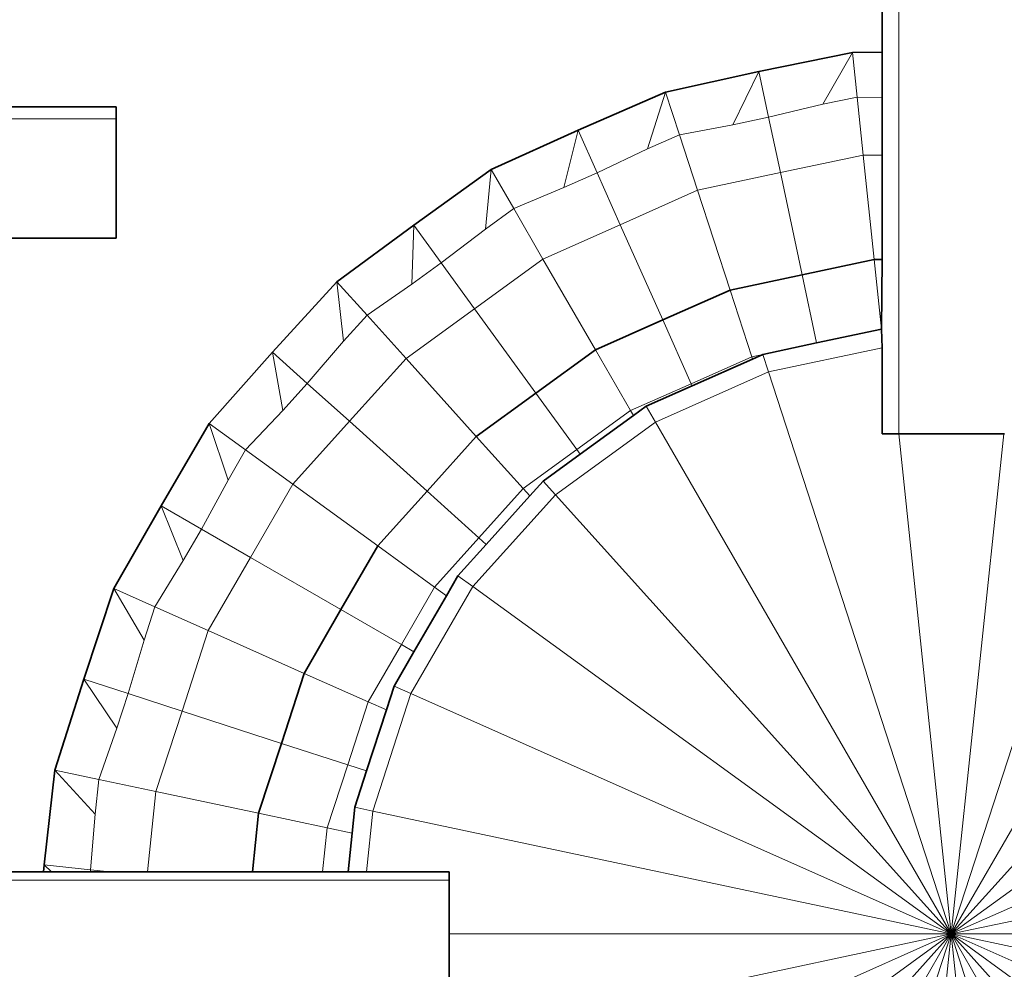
# Model space of a CAD drawing. Header units: inches. Extents: x 0 to 12.9, y 0 to 8.3.
# Tile 13 of 74: x 2.354 to 2.566, y 3.382 to 3.586. Entities that reach past the tile are written whole.
import ezdxf

# ---------------------------------------------------------------- set-up
doc = ezdxf.new("R2010")
doc.units = ezdxf.units.IN
doc.header["$MEASUREMENT"] = 0
doc.layers.add('Default', color=7, linetype='Continuous')

# ---------------------------------------------------------------- blocks, each defined once
blk = doc.blocks.new('MODEL_2')
at = {"lineweight": 0}
for p, q in [((2.54296, 3.49667), (2.54296, 3.70475)), ((2.54296, 3.70475), (2.54296, 3.49667)), ((2.53939, 3.57853), (2.53939, 3.69017)), ((2.53939, 3.69017), (2.53939, 3.57853)), ((2.533, 3.57849), (2.51296, 3.57435)), ((2.51296, 3.57435), (2.533, 3.57849)), ((2.533, 3.57849), (2.52666, 3.56734)), ((2.52666, 3.56734), (2.533, 3.57849)), ((2.53939, 3.57853), (2.533, 3.57849)), ((2.533, 3.57849), (2.53939, 3.57853)), ((2.533, 3.57849), (2.53401, 3.56889)), ((2.53401, 3.56889), (2.533, 3.57849)), ((2.53939, 3.56877), (2.53939, 3.57853)), ((2.53939, 3.57853), (2.53939, 3.56877)), ((2.51296, 3.57435), (2.49297, 3.56998)), ((2.49297, 3.56998), (2.51296, 3.57435)), ((2.51296, 3.57435), (2.50741, 3.56296)), ((2.50741, 3.56296), (2.51296, 3.57435)), ((2.51296, 3.57435), (2.51504, 3.56458)), ((2.51504, 3.56458), (2.51296, 3.57435)), ((2.49297, 3.56998), (2.47423, 3.56177)), ((2.47423, 3.56177), (2.49297, 3.56998)), ((2.49297, 3.56998), (2.4891, 3.55778)), ((2.4891, 3.55778), (2.49297, 3.56998)), ((2.49297, 3.56998), (2.49595, 3.56081)), ((2.49595, 3.56081), (2.49297, 3.56998)), ((2.52666, 3.56734), (2.53401, 3.56889)), ((2.53401, 3.56889), (2.52666, 3.56734)), ((2.53401, 3.56889), (2.53532, 3.55645)), ((2.53939, 3.56877), (2.53401, 3.56889)), ((2.53401, 3.56889), (2.53939, 3.56877)), ((2.53532, 3.55645), (2.53401, 3.56889)), ((2.53939, 3.55645), (2.53939, 3.56877)), ((2.53939, 3.56877), (2.53939, 3.55645)), ((2.37512, 3.56681), (2.23961, 3.56681)), ((2.23961, 3.56681), (2.37512, 3.56681)), ((2.37512, 3.5642), (2.37512, 3.56681)), ((2.37512, 3.56681), (2.37512, 3.5642)), ((2.52666, 3.56734), (2.51504, 3.56458)), ((2.51504, 3.56458), (2.52666, 3.56734)), ((2.22796, 3.5642), (2.37512, 3.5642)), ((2.37512, 3.5642), (2.22796, 3.5642)), ((2.37512, 3.5642), (2.37512, 3.5386)), ((2.37512, 3.5386), (2.37512, 3.5642)), ((2.50741, 3.56296), (2.51504, 3.56458)), ((2.51504, 3.56458), (2.50741, 3.56296)), ((2.51504, 3.56458), (2.51757, 3.55268)), ((2.51757, 3.55268), (2.51504, 3.56458)), ((2.47423, 3.56177), (2.45559, 3.55334)), ((2.45559, 3.55334), (2.47423, 3.56177)), ((2.47423, 3.56177), (2.47117, 3.54946)), ((2.47117, 3.54946), (2.47423, 3.56177)), ((2.47423, 3.56177), (2.47829, 3.55264)), ((2.47829, 3.55264), (2.47423, 3.56177)), ((2.50741, 3.56296), (2.49595, 3.56081)), ((2.49595, 3.56081), (2.50741, 3.56296)), ((2.4891, 3.55778), (2.49595, 3.56081)), ((2.49595, 3.56081), (2.4891, 3.55778)), ((2.49595, 3.56081), (2.49982, 3.54891)), ((2.49982, 3.54891), (2.49595, 3.56081)), ((2.4891, 3.55778), (2.47829, 3.55264)), ((2.47829, 3.55264), (2.4891, 3.55778)), ((2.53532, 3.55645), (2.51757, 3.55268)), ((2.51757, 3.55268), (2.53532, 3.55645)), ((2.53939, 3.55645), (2.53532, 3.55645)), ((2.53532, 3.55645), (2.53767, 3.53407)), ((2.53767, 3.53407), (2.53532, 3.55645)), ((2.53532, 3.55645), (2.53939, 3.55645)), ((2.53939, 3.53407), (2.53939, 3.55645)), ((2.53939, 3.55645), (2.53939, 3.53407)), ((2.45559, 3.55334), (2.43897, 3.54141)), ((2.43897, 3.54141), (2.45559, 3.55334)), ((2.45559, 3.55334), (2.45433, 3.54056)), ((2.45433, 3.54056), (2.45559, 3.55334)), ((2.45559, 3.55334), (2.46042, 3.54497)), ((2.46042, 3.54497), (2.45559, 3.55334)), ((2.47117, 3.54946), (2.47829, 3.55264)), ((2.47829, 3.55264), (2.47117, 3.54946)), ((2.47829, 3.55264), (2.48324, 3.54152)), ((2.48324, 3.54152), (2.47829, 3.55264)), ((2.51757, 3.55268), (2.49982, 3.54891)), ((2.49982, 3.54891), (2.51757, 3.55268)), ((2.52222, 3.53078), (2.51757, 3.55268)), ((2.51757, 3.55268), (2.52222, 3.53078)), ((2.47117, 3.54946), (2.46042, 3.54497)), ((2.46042, 3.54497), (2.47117, 3.54946)), ((2.49982, 3.54891), (2.48324, 3.54152)), ((2.48324, 3.54152), (2.49982, 3.54891)), ((2.50678, 3.5275), (2.49982, 3.54891)), ((2.49982, 3.54891), (2.50678, 3.5275)), ((2.45433, 3.54056), (2.46042, 3.54497)), ((2.46042, 3.54497), (2.45433, 3.54056)), ((2.46042, 3.54497), (2.46667, 3.53415)), ((2.46667, 3.53415), (2.46042, 3.54497)), ((2.43897, 3.54141), (2.42248, 3.52928)), ((2.42248, 3.52928), (2.43897, 3.54141)), ((2.43897, 3.54141), (2.43854, 3.52874)), ((2.43854, 3.52874), (2.43897, 3.54141)), ((2.43897, 3.54141), (2.44484, 3.53332)), ((2.44484, 3.53332), (2.43897, 3.54141)), ((2.45433, 3.54056), (2.44484, 3.53332)), ((2.44484, 3.53332), (2.45433, 3.54056)), ((2.48324, 3.54152), (2.46667, 3.53415)), ((2.46667, 3.53415), (2.48324, 3.54152)), ((2.49235, 3.52108), (2.48324, 3.54152)), ((2.48324, 3.54152), (2.49235, 3.52108)), ((2.37512, 3.5386), (2.23961, 3.5386)), ((2.23961, 3.5386), (2.37512, 3.5386)), ((2.43854, 3.52874), (2.44484, 3.53332)), ((2.44484, 3.53332), (2.43854, 3.52874)), ((2.44484, 3.53332), (2.45199, 3.52348)), ((2.45199, 3.52348), (2.44484, 3.53332)), ((2.46667, 3.53415), (2.45199, 3.52348)), ((2.45199, 3.52348), (2.46667, 3.53415)), ((2.47793, 3.51465), (2.46667, 3.53415)), ((2.46667, 3.53415), (2.47793, 3.51465)), ((2.52222, 3.53078), (2.53767, 3.53407)), ((2.53767, 3.53407), (2.52222, 3.53078)), ((2.53767, 3.53407), (2.53925, 3.5191)), ((2.53925, 3.5191), (2.53767, 3.53407)), ((2.53767, 3.53407), (2.53939, 3.53407)), ((2.53939, 3.53407), (2.53767, 3.53407)), ((2.53925, 3.5191), (2.53939, 3.53407)), ((2.53939, 3.53407), (2.53925, 3.5191)), ((2.50678, 3.5275), (2.52222, 3.53078)), ((2.52222, 3.53078), (2.50678, 3.5275)), ((2.52534, 3.51614), (2.52222, 3.53078)), ((2.52222, 3.53078), (2.52534, 3.51614)), ((2.42248, 3.52928), (2.4087, 3.51415)), ((2.4087, 3.51415), (2.42248, 3.52928)), ((2.42248, 3.52928), (2.42391, 3.51654)), ((2.42391, 3.51654), (2.42248, 3.52928)), ((2.42248, 3.52928), (2.42894, 3.52211)), ((2.42894, 3.52211), (2.42248, 3.52928)), ((2.43854, 3.52874), (2.42894, 3.52211)), ((2.42894, 3.52211), (2.43854, 3.52874)), ((2.49235, 3.52108), (2.50678, 3.5275)), ((2.50678, 3.5275), (2.49235, 3.52108)), ((2.51142, 3.51319), (2.50678, 3.5275)), ((2.50678, 3.5275), (2.51142, 3.51319)), ((2.42391, 3.51654), (2.42894, 3.52211)), ((2.42894, 3.52211), (2.42391, 3.51654)), ((2.42894, 3.52211), (2.43731, 3.51282)), ((2.43731, 3.51282), (2.42894, 3.52211)), ((2.45199, 3.52348), (2.43731, 3.51282)), ((2.43731, 3.51282), (2.45199, 3.52348)), ((2.46514, 3.50537), (2.45199, 3.52348)), ((2.45199, 3.52348), (2.46514, 3.50537)), ((2.47793, 3.51465), (2.49235, 3.52108)), ((2.49235, 3.52108), (2.47793, 3.51465)), ((2.49844, 3.5074), (2.49235, 3.52108)), ((2.49235, 3.52108), (2.49844, 3.5074)), ((2.52534, 3.51614), (2.53925, 3.5191)), ((2.53925, 3.5191), (2.52534, 3.51614)), ((2.53939, 3.51511), (2.53925, 3.5191)), ((2.53925, 3.5191), (2.53939, 3.51511)), ((2.42391, 3.51654), (2.41612, 3.50748)), ((2.41612, 3.50748), (2.42391, 3.51654)), ((2.51379, 3.51368), (2.52534, 3.51614)), ((2.52534, 3.51614), (2.51379, 3.51368)), ((2.4087, 3.51415), (2.39511, 3.49887)), ((2.39511, 3.49887), (2.4087, 3.51415)), ((2.4087, 3.51415), (2.41091, 3.50168)), ((2.41091, 3.50168), (2.4087, 3.51415)), ((2.4087, 3.51415), (2.41612, 3.50748)), ((2.41612, 3.50748), (2.4087, 3.51415)), ((2.46514, 3.50537), (2.47793, 3.51465)), ((2.47793, 3.51465), (2.46514, 3.50537)), ((2.48545, 3.50162), (2.47793, 3.51465)), ((2.47793, 3.51465), (2.48545, 3.50162)), ((2.51142, 3.51319), (2.49844, 3.5074)), ((2.49844, 3.5074), (2.51142, 3.51319)), ((2.51379, 3.51368), (2.51142, 3.51319)), ((2.51142, 3.51319), (2.51159, 3.5127)), ((2.51159, 3.5127), (2.51379, 3.51368)), ((2.51501, 3.50993), (2.51379, 3.51368)), ((2.51379, 3.51368), (2.51501, 3.50993)), ((2.51501, 3.50993), (2.53939, 3.51511)), ((2.53939, 3.51511), (2.51501, 3.50993)), ((2.53939, 3.49667), (2.53939, 3.51511)), ((2.53939, 3.51511), (2.53939, 3.49667)), ((2.43731, 3.51282), (2.42517, 3.49933)), ((2.42517, 3.49933), (2.43731, 3.51282)), ((2.45237, 3.49609), (2.43731, 3.51282)), ((2.43731, 3.51282), (2.45237, 3.49609)), ((2.49864, 3.50694), (2.51159, 3.5127)), ((2.51159, 3.5127), (2.49864, 3.50694)), ((2.51501, 3.50993), (2.49079, 3.49915)), ((2.49079, 3.49915), (2.51501, 3.50993)), ((2.55418, 3.38934), (2.51501, 3.50993)), ((2.51501, 3.50993), (2.55418, 3.38934)), ((2.59336, 3.50993), (2.55418, 3.38934)), ((2.55418, 3.38934), (2.59336, 3.50993)), ((2.41091, 3.50168), (2.41612, 3.50748)), ((2.41612, 3.50748), (2.41091, 3.50168)), ((2.41612, 3.50748), (2.42517, 3.49933)), ((2.42517, 3.49933), (2.41612, 3.50748)), ((2.49844, 3.5074), (2.48545, 3.50162)), ((2.48545, 3.50162), (2.49844, 3.5074)), ((2.48882, 3.50256), (2.49864, 3.50694)), ((2.49864, 3.50694), (2.48882, 3.50256)), ((2.49864, 3.50694), (2.49844, 3.5074)), ((2.49844, 3.5074), (2.49864, 3.50694)), ((2.45237, 3.49609), (2.46514, 3.50537)), ((2.46514, 3.50537), (2.45237, 3.49609)), ((2.47395, 3.49327), (2.46514, 3.50537)), ((2.46514, 3.50537), (2.47395, 3.49327)), ((2.48606, 3.50056), (2.48882, 3.50256)), ((2.48882, 3.50256), (2.48606, 3.50056)), ((2.49079, 3.49915), (2.48882, 3.50256)), ((2.48882, 3.50256), (2.49079, 3.49915)), ((2.41091, 3.50168), (2.4029, 3.4932)), ((2.4029, 3.4932), (2.41091, 3.50168)), ((2.48545, 3.50162), (2.47395, 3.49327)), ((2.47395, 3.49327), (2.48545, 3.50162)), ((2.47466, 3.49228), (2.48606, 3.50056)), ((2.48606, 3.50056), (2.47466, 3.49228)), ((2.48545, 3.50162), (2.48606, 3.50056)), ((2.48606, 3.50056), (2.48545, 3.50162)), ((2.39511, 3.49887), (2.38477, 3.48122)), ((2.38477, 3.48122), (2.39511, 3.49887)), ((2.39511, 3.49887), (2.39914, 3.48671)), ((2.39914, 3.48671), (2.39511, 3.49887)), ((2.39511, 3.49887), (2.4029, 3.4932)), ((2.4029, 3.4932), (2.39511, 3.49887)), ((2.42517, 3.49933), (2.41302, 3.48585)), ((2.41302, 3.48585), (2.42517, 3.49933)), ((2.4418, 3.48435), (2.42517, 3.49933)), ((2.42517, 3.49933), (2.4418, 3.48435)), ((2.49079, 3.49915), (2.46934, 3.48357)), ((2.46934, 3.48357), (2.49079, 3.49915)), ((2.55418, 3.38934), (2.49079, 3.49915)), ((2.49079, 3.49915), (2.55418, 3.38934)), ((2.55418, 3.38934), (2.61758, 3.49915)), ((2.61758, 3.49915), (2.55418, 3.38934)), ((2.54296, 3.49667), (2.53939, 3.49667)), ((2.53939, 3.49667), (2.54296, 3.49667)), ((2.56546, 3.49667), (2.54296, 3.49667)), ((2.54296, 3.49667), (2.55418, 3.38934)), ((2.55418, 3.38934), (2.54296, 3.49667)), ((2.54296, 3.49667), (2.56546, 3.49667)), ((2.55418, 3.38934), (2.56546, 3.49667)), ((2.56546, 3.49667), (2.55418, 3.38934)), ((2.56566, 3.49667), (2.56546, 3.49667)), ((2.56546, 3.49667), (2.56566, 3.49667)), ((2.4418, 3.48435), (2.45237, 3.49609)), ((2.45237, 3.49609), (2.4418, 3.48435)), ((2.46245, 3.48491), (2.45237, 3.49609)), ((2.45237, 3.49609), (2.46245, 3.48491)), ((2.39914, 3.48671), (2.4029, 3.4932)), ((2.4029, 3.4932), (2.39914, 3.48671)), ((2.4029, 3.4932), (2.41302, 3.48585)), ((2.41302, 3.48585), (2.4029, 3.4932)), ((2.47395, 3.49327), (2.46245, 3.48491)), ((2.46245, 3.48491), (2.47395, 3.49327)), ((2.46671, 3.4865), (2.47466, 3.49228)), ((2.47466, 3.49228), (2.46671, 3.4865)), ((2.47466, 3.49228), (2.47395, 3.49327)), ((2.47395, 3.49327), (2.47466, 3.49228)), ((2.39914, 3.48671), (2.39341, 3.47622)), ((2.39341, 3.47622), (2.39914, 3.48671)), ((2.41302, 3.48585), (2.40395, 3.47013)), ((2.40395, 3.47013), (2.41302, 3.48585)), ((2.43124, 3.47261), (2.41302, 3.48585)), ((2.41302, 3.48585), (2.43124, 3.47261)), ((2.46386, 3.48334), (2.46671, 3.4865)), ((2.46671, 3.4865), (2.46386, 3.48334)), ((2.46934, 3.48357), (2.46671, 3.4865)), ((2.46671, 3.4865), (2.46934, 3.48357)), ((2.43124, 3.47261), (2.4418, 3.48435)), ((2.4418, 3.48435), (2.43124, 3.47261)), ((2.45293, 3.47434), (2.4418, 3.48435)), ((2.4418, 3.48435), (2.45293, 3.47434)), ((2.46934, 3.48357), (2.4516, 3.46387)), ((2.4516, 3.46387), (2.46934, 3.48357)), ((2.46245, 3.48491), (2.45293, 3.47434)), ((2.45293, 3.47434), (2.46245, 3.48491)), ((2.46245, 3.48491), (2.46386, 3.48334)), ((2.46386, 3.48334), (2.46245, 3.48491)), ((2.55418, 3.38934), (2.46934, 3.48357)), ((2.46934, 3.48357), (2.55418, 3.38934)), ((2.55418, 3.38934), (2.63903, 3.48357)), ((2.63903, 3.48357), (2.55418, 3.38934)), ((2.45449, 3.47293), (2.46386, 3.48334)), ((2.46386, 3.48334), (2.45449, 3.47293)), ((2.38477, 3.48122), (2.37464, 3.46343)), ((2.37464, 3.46343), (2.38477, 3.48122)), ((2.38477, 3.48122), (2.38952, 3.46948)), ((2.38952, 3.46948), (2.38477, 3.48122)), ((2.38477, 3.48122), (2.39341, 3.47622)), ((2.39341, 3.47622), (2.38477, 3.48122)), ((2.38952, 3.46948), (2.39341, 3.47622)), ((2.39341, 3.47622), (2.38952, 3.46948)), ((2.39341, 3.47622), (2.40395, 3.47013)), ((2.40395, 3.47013), (2.39341, 3.47622)), ((2.45293, 3.47434), (2.44342, 3.46377)), ((2.44342, 3.46377), (2.45293, 3.47434)), ((2.45449, 3.47293), (2.45293, 3.47434)), ((2.45293, 3.47434), (2.45449, 3.47293)), ((2.42334, 3.45894), (2.43124, 3.47261)), ((2.43124, 3.47261), (2.42334, 3.45894)), ((2.44342, 3.46377), (2.43124, 3.47261)), ((2.43124, 3.47261), (2.44342, 3.46377)), ((2.44842, 3.46619), (2.45449, 3.47293)), ((2.45449, 3.47293), (2.44842, 3.46619)), ((2.38952, 3.46948), (2.38345, 3.45951)), ((2.38345, 3.45951), (2.38952, 3.46948)), ((2.40395, 3.47013), (2.39488, 3.45442)), ((2.39488, 3.45442), (2.40395, 3.47013)), ((2.42334, 3.45894), (2.40395, 3.47013)), ((2.40395, 3.47013), (2.42334, 3.45894)), ((2.44596, 3.46192), (2.44842, 3.46619)), ((2.44842, 3.46619), (2.44596, 3.46192)), ((2.4516, 3.46387), (2.44842, 3.46619)), ((2.44842, 3.46619), (2.4516, 3.46387)), ((2.37464, 3.46343), (2.36821, 3.44401)), ((2.36821, 3.44401), (2.37464, 3.46343)), ((2.37464, 3.46343), (2.38112, 3.45237)), ((2.38112, 3.45237), (2.37464, 3.46343)), ((2.37464, 3.46343), (2.38345, 3.45951)), ((2.38345, 3.45951), (2.37464, 3.46343)), ((2.44342, 3.46377), (2.4363, 3.45145)), ((2.4363, 3.45145), (2.44342, 3.46377)), ((2.4516, 3.46387), (2.43835, 3.44091)), ((2.43835, 3.44091), (2.4516, 3.46387)), ((2.44342, 3.46377), (2.44596, 3.46192)), ((2.44596, 3.46192), (2.44342, 3.46377)), ((2.55418, 3.38934), (2.4516, 3.46387)), ((2.4516, 3.46387), (2.55418, 3.38934)), ((2.55418, 3.38934), (2.65676, 3.46387)), ((2.65676, 3.46387), (2.55418, 3.38934)), ((2.43901, 3.44989), (2.44596, 3.46192)), ((2.44596, 3.46192), (2.43901, 3.44989)), ((2.38112, 3.45237), (2.38345, 3.45951)), ((2.38345, 3.45951), (2.38112, 3.45237)), ((2.38345, 3.45951), (2.39488, 3.45442)), ((2.39488, 3.45442), (2.38345, 3.45951)), ((2.41544, 3.44526), (2.42334, 3.45894)), ((2.42334, 3.45894), (2.41544, 3.44526)), ((2.4363, 3.45145), (2.42334, 3.45894)), ((2.42334, 3.45894), (2.4363, 3.45145)), ((2.39488, 3.45442), (2.38927, 3.43717)), ((2.38927, 3.43717), (2.39488, 3.45442)), ((2.41544, 3.44526), (2.39488, 3.45442)), ((2.39488, 3.45442), (2.41544, 3.44526)), ((2.38112, 3.45237), (2.37769, 3.44093)), ((2.37769, 3.44093), (2.38112, 3.45237)), ((2.4363, 3.45145), (2.42919, 3.43914)), ((2.42919, 3.43914), (2.4363, 3.45145)), ((2.43475, 3.44252), (2.43901, 3.44989)), ((2.43901, 3.44989), (2.43475, 3.44252)), ((2.43901, 3.44989), (2.4363, 3.45145)), ((2.4363, 3.45145), (2.43901, 3.44989)), ((2.36821, 3.44401), (2.362, 3.42451)), ((2.362, 3.42451), (2.36821, 3.44401)), ((2.36821, 3.44401), (2.37529, 3.43352)), ((2.37529, 3.43352), (2.36821, 3.44401)), ((2.36821, 3.44401), (2.37769, 3.44093)), ((2.37769, 3.44093), (2.36821, 3.44401)), ((2.41057, 3.43024), (2.41544, 3.44526)), ((2.41544, 3.44526), (2.41057, 3.43024)), ((2.42919, 3.43914), (2.41544, 3.44526)), ((2.41544, 3.44526), (2.42919, 3.43914)), ((2.43309, 3.43741), (2.43475, 3.44252)), ((2.43475, 3.44252), (2.43309, 3.43741)), ((2.43835, 3.44091), (2.43475, 3.44252)), ((2.43475, 3.44252), (2.43835, 3.44091)), ((2.37529, 3.43352), (2.37769, 3.44093)), ((2.37769, 3.44093), (2.37529, 3.43352)), ((2.37769, 3.44093), (2.38927, 3.43717)), ((2.38927, 3.43717), (2.37769, 3.44093)), ((2.43835, 3.44091), (2.43017, 3.41571)), ((2.43017, 3.41571), (2.43835, 3.44091)), ((2.55418, 3.38934), (2.43835, 3.44091)), ((2.43835, 3.44091), (2.55418, 3.38934)), ((2.55418, 3.38934), (2.67002, 3.44091)), ((2.67002, 3.44091), (2.55418, 3.38934)), ((2.38927, 3.43717), (2.38367, 3.41991)), ((2.38367, 3.41991), (2.38927, 3.43717)), ((2.41057, 3.43024), (2.38927, 3.43717)), ((2.38927, 3.43717), (2.41057, 3.43024)), ((2.42919, 3.43914), (2.4248, 3.42562)), ((2.4248, 3.42562), (2.42919, 3.43914)), ((2.42884, 3.42431), (2.43309, 3.43741)), ((2.43309, 3.43741), (2.42884, 3.42431)), ((2.42919, 3.43914), (2.43309, 3.43741)), ((2.43309, 3.43741), (2.42919, 3.43914)), ((2.37529, 3.43352), (2.37144, 3.4225)), ((2.37144, 3.4225), (2.37529, 3.43352)), ((2.40569, 3.41523), (2.41057, 3.43024)), ((2.41057, 3.43024), (2.40569, 3.41523)), ((2.4248, 3.42562), (2.41057, 3.43024)), ((2.41057, 3.43024), (2.4248, 3.42562)), ((2.362, 3.42451), (2.35974, 3.40418)), ((2.35974, 3.40418), (2.362, 3.42451)), ((2.362, 3.42451), (2.37064, 3.41504)), ((2.37064, 3.41504), (2.362, 3.42451)), ((2.362, 3.42451), (2.37144, 3.4225)), ((2.37144, 3.4225), (2.362, 3.42451)), ((2.4248, 3.42562), (2.42041, 3.4121)), ((2.42041, 3.4121), (2.4248, 3.42562)), ((2.42884, 3.42431), (2.4248, 3.42562)), ((2.4248, 3.42562), (2.42884, 3.42431)), ((2.37064, 3.41504), (2.37144, 3.4225)), ((2.37144, 3.4225), (2.37064, 3.41504)), ((2.37144, 3.4225), (2.38367, 3.41991)), ((2.38367, 3.41991), (2.37144, 3.4225)), ((2.42631, 3.41652), (2.42884, 3.42431)), ((2.42884, 3.42431), (2.42631, 3.41652)), ((2.38367, 3.41991), (2.38186, 3.40269)), ((2.38186, 3.40269), (2.38367, 3.41991)), ((2.40569, 3.41523), (2.38367, 3.41991)), ((2.38367, 3.41991), (2.40569, 3.41523)), ((2.42573, 3.41097), (2.42631, 3.41652)), ((2.42631, 3.41652), (2.42573, 3.41097)), ((2.43017, 3.41571), (2.42631, 3.41652)), ((2.42631, 3.41652), (2.43017, 3.41571)), ((2.37064, 3.41504), (2.36966, 3.40313)), ((2.36966, 3.40313), (2.37064, 3.41504)), ((2.40437, 3.40269), (2.40569, 3.41523)), ((2.40569, 3.41523), (2.40437, 3.40269)), ((2.42041, 3.4121), (2.40569, 3.41523)), ((2.40569, 3.41523), (2.42041, 3.4121)), ((2.4288, 3.40269), (2.43017, 3.41571)), ((2.43017, 3.41571), (2.4288, 3.40269)), ((2.43017, 3.41571), (2.55418, 3.38934)), ((2.55418, 3.38934), (2.43017, 3.41571)), ((2.55418, 3.38934), (2.6782, 3.41571)), ((2.6782, 3.41571), (2.55418, 3.38934)), ((2.42041, 3.4121), (2.41942, 3.40269)), ((2.41942, 3.40269), (2.42041, 3.4121)), ((2.42041, 3.4121), (2.42573, 3.41097)), ((2.42573, 3.41097), (2.42041, 3.4121)), ((2.42486, 3.40269), (2.42573, 3.41097)), ((2.42573, 3.41097), (2.42486, 3.40269)), ((2.35974, 3.40418), (2.35959, 3.40269)), ((2.36128, 3.40269), (2.35974, 3.40418)), ((2.35974, 3.40418), (2.36966, 3.40313)), ((2.36966, 3.40313), (2.35974, 3.40418)), ((2.23961, 3.40269), (2.35959, 3.40269)), ((2.35959, 3.40269), (2.23961, 3.40269)), ((2.35959, 3.40269), (2.36128, 3.40269)), ((2.36128, 3.40269), (2.36961, 3.40269)), ((2.36961, 3.40269), (2.36128, 3.40269)), ((2.36966, 3.40313), (2.36961, 3.40269)), ((2.36961, 3.40269), (2.37386, 3.40269)), ((2.37386, 3.40269), (2.36966, 3.40313)), ((2.37386, 3.40269), (2.38186, 3.40269)), ((2.38186, 3.40269), (2.37386, 3.40269)), ((2.38186, 3.40269), (2.40437, 3.40269)), ((2.40437, 3.40269), (2.38186, 3.40269)), ((2.40437, 3.40269), (2.41942, 3.40269)), ((2.41942, 3.40269), (2.40437, 3.40269)), ((2.41942, 3.40269), (2.42486, 3.40269)), ((2.42486, 3.40269), (2.41942, 3.40269)), ((2.42486, 3.40269), (2.4288, 3.40269)), ((2.4288, 3.40269), (2.42486, 3.40269)), ((2.4288, 3.40269), (2.44656, 3.40269)), ((2.44656, 3.40269), (2.4288, 3.40269)), ((2.44656, 3.40269), (2.44656, 3.40091)), ((2.44656, 3.40091), (2.44656, 3.40269)), ((2.22796, 3.40091), (2.44656, 3.40091)), ((2.44656, 3.40091), (2.22796, 3.40091)), ((2.44656, 3.40091), (2.44656, 3.38934)), ((2.44656, 3.38934), (2.44656, 3.40091)), ((2.55418, 3.38934), (2.43017, 3.36298)), ((2.43017, 3.36298), (2.55418, 3.38934)), ((2.55418, 3.38934), (2.43835, 3.33777)), ((2.43835, 3.33777), (2.55418, 3.38934)), ((2.44656, 3.38934), (2.44656, 3.37614)), ((2.44656, 3.37614), (2.44656, 3.38934)), ((2.44656, 3.38934), (2.55418, 3.38934)), ((2.55418, 3.38934), (2.44656, 3.38934)), ((2.55418, 3.38934), (2.4516, 3.31482)), ((2.4516, 3.31482), (2.55418, 3.38934)), ((2.55418, 3.38934), (2.46934, 3.29512)), ((2.46934, 3.29512), (2.55418, 3.38934)), ((2.55418, 3.38934), (2.49079, 3.27954)), ((2.49079, 3.27954), (2.55418, 3.38934)), ((2.51501, 3.26876), (2.55418, 3.38934)), ((2.55418, 3.38934), (2.51501, 3.26876)), ((2.55418, 3.38934), (2.54286, 3.28154)), ((2.54286, 3.28154), (2.55418, 3.38934)), ((2.66537, 3.38934), (2.55418, 3.38934)), ((2.6782, 3.36298), (2.55418, 3.38934)), ((2.55418, 3.38934), (2.66537, 3.38934)), ((2.56551, 3.28154), (2.55418, 3.38934)), ((2.55418, 3.38934), (2.59336, 3.26876)), ((2.55418, 3.38934), (2.56551, 3.28154)), ((2.59336, 3.26876), (2.55418, 3.38934)), ((2.55418, 3.38934), (2.61758, 3.27954)), ((2.61758, 3.27954), (2.55418, 3.38934)), ((2.55418, 3.38934), (2.63903, 3.29512)), ((2.63903, 3.29512), (2.55418, 3.38934)), ((2.55418, 3.38934), (2.65676, 3.31482)), ((2.65676, 3.31482), (2.55418, 3.38934)), ((2.55418, 3.38934), (2.67002, 3.33777)), ((2.67002, 3.33777), (2.55418, 3.38934)), ((2.55418, 3.38934), (2.6782, 3.36298))]:
    blk.add_line(p, q, dxfattribs=at).dxf.unprotected_set("ltscale", 0)
at = {"lineweight": 35}
for p, q in [((2.53939, 3.69017), (2.53939, 3.57853)), ((2.51296, 3.57435), (2.533, 3.57849)), ((2.533, 3.57849), (2.53939, 3.57853)), ((2.53939, 3.57853), (2.53939, 3.56877)), ((2.49297, 3.56998), (2.51296, 3.57435)), ((2.47423, 3.56177), (2.49297, 3.56998)), ((2.53939, 3.56877), (2.53939, 3.55645)), ((2.23961, 3.56681), (2.37512, 3.56681)), ((2.37512, 3.5642), (2.37512, 3.56681)), ((2.37512, 3.5386), (2.37512, 3.5642)), ((2.45559, 3.55334), (2.47423, 3.56177)), ((2.53939, 3.55645), (2.53939, 3.53407)), ((2.43897, 3.54141), (2.45559, 3.55334)), ((2.42248, 3.52928), (2.43897, 3.54141)), ((2.23961, 3.5386), (2.37512, 3.5386)), ((2.53767, 3.53407), (2.52222, 3.53078)), ((2.53939, 3.53407), (2.53767, 3.53407)), ((2.53939, 3.53407), (2.53925, 3.5191)), ((2.52222, 3.53078), (2.50678, 3.5275)), ((2.4087, 3.51415), (2.42248, 3.52928)), ((2.50678, 3.5275), (2.49235, 3.52108)), ((2.49235, 3.52108), (2.47793, 3.51465)), ((2.53925, 3.5191), (2.52534, 3.51614)), ((2.53925, 3.5191), (2.53939, 3.51912)), ((2.53925, 3.5191), (2.53939, 3.51511)), ((2.51379, 3.51368), (2.52534, 3.51614)), ((2.39511, 3.49887), (2.4087, 3.51415)), ((2.47793, 3.51465), (2.46514, 3.50537)), ((2.51159, 3.5127), (2.51379, 3.51368)), ((2.53939, 3.51511), (2.53939, 3.49667)), ((2.49864, 3.50694), (2.51159, 3.5127)), ((2.48882, 3.50256), (2.49864, 3.50694)), ((2.46514, 3.50537), (2.45237, 3.49609)), ((2.48606, 3.50056), (2.48882, 3.50256)), ((2.47466, 3.49228), (2.48606, 3.50056)), ((2.38477, 3.48122), (2.39511, 3.49887)), ((2.53939, 3.49667), (2.54296, 3.49667)), ((2.54296, 3.49667), (2.56546, 3.49667)), ((2.56546, 3.49667), (2.56566, 3.49667)), ((2.45237, 3.49609), (2.4418, 3.48435)), ((2.46671, 3.4865), (2.47466, 3.49228)), ((2.46386, 3.48334), (2.46671, 3.4865)), ((2.4418, 3.48435), (2.43124, 3.47261)), ((2.45449, 3.47293), (2.46386, 3.48334)), ((2.37464, 3.46343), (2.38477, 3.48122)), ((2.43124, 3.47261), (2.42334, 3.45894)), ((2.44842, 3.46619), (2.45449, 3.47293)), ((2.44596, 3.46192), (2.44842, 3.46619)), ((2.36821, 3.44401), (2.37464, 3.46343)), ((2.43901, 3.44989), (2.44596, 3.46192)), ((2.42334, 3.45894), (2.41544, 3.44526)), ((2.43475, 3.44252), (2.43901, 3.44989)), ((2.362, 3.42451), (2.36821, 3.44401)), ((2.41544, 3.44526), (2.41057, 3.43024)), ((2.43309, 3.43741), (2.43475, 3.44252)), ((2.42884, 3.42431), (2.43309, 3.43741)), ((2.41057, 3.43024), (2.40569, 3.41523)), ((2.35974, 3.40418), (2.362, 3.42451)), ((2.42631, 3.41652), (2.42884, 3.42431)), ((2.42573, 3.41097), (2.42631, 3.41652)), ((2.40569, 3.41523), (2.40437, 3.40269)), ((2.42486, 3.40269), (2.42573, 3.41097)), ((2.35959, 3.40269), (2.35974, 3.40418)), ((2.23961, 3.40269), (2.35959, 3.40269)), ((2.35959, 3.40269), (2.36128, 3.40269)), ((2.36128, 3.40269), (2.36961, 3.40269)), ((2.36961, 3.40269), (2.37386, 3.40269)), ((2.37386, 3.40269), (2.38186, 3.40269)), ((2.38186, 3.40269), (2.40437, 3.40269)), ((2.40437, 3.40269), (2.41942, 3.40269)), ((2.41942, 3.40269), (2.42486, 3.40269)), ((2.42486, 3.40269), (2.4288, 3.40269)), ((2.4288, 3.40269), (2.44656, 3.40269)), ((2.44656, 3.40091), (2.44656, 3.40269)), ((2.44656, 3.38934), (2.44656, 3.40091)), ((2.44656, 3.37614), (2.44656, 3.38934))]:
    blk.add_line(p, q, dxfattribs=at)
blk = doc.blocks.new('Page 1')
at = {"layer": 'Default'}
blk.add_blockref('MODEL_2', (0, 0), dxfattribs=at)

msp = doc.modelspace()

# ---------------------------------------------------------------- block references
msp.add_blockref('Page 1', (0, 0))

doc.saveas('drawing.dxf')
